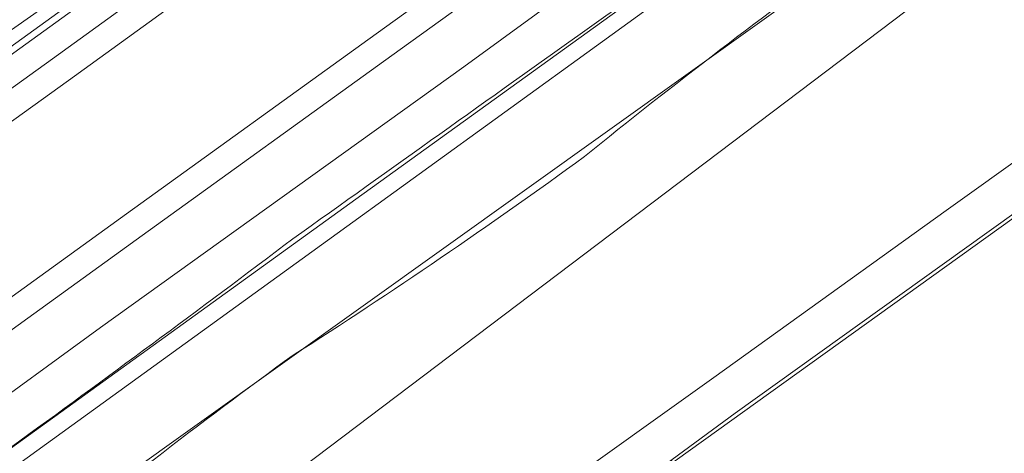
# Model space of a CAD drawing. Header units: metres. Extents: x 237319 to 238937, y 510065 to 511489.
# Tile 36 of 176: x 237935 to 237994, y 510814 to 510840. Entities that reach past the tile are written whole.
import ezdxf

# ---------------------------------------------------------------- set-up
doc = ezdxf.new("R2010")
doc.units = ezdxf.units.M
for name, color, linetype, lineweight in [('B-WE-FV-GELEIDING_WILDRASTER-G', 252, 'Continuous', 18), ('B-WE-GR-BEPLANTING_CULTUUR_BOSPLANTSOEN-GV', 252, 'Continuous', 18), ('B-WE-GR-GROENVOORZIENING-GV', 252, 'Continuous', 18), ('B-WE-GW-TALUD_KRUIN-G', 252, 'Continuous', 18), ('B-WE-IE-TERREINAFSCHEIDING_KUNSTMATIG_HEKWERK-G', 252, 'IE-TERREINAFSCHEIDING_KUNSTMATIG-SO', 18), ('B-WE-IE-TERREINAFSCHEIDING_KUNSTMATIG_MUUR-GV', 252, 'Continuous', 18), ('B-WE-KG-GRENS_PERCEEL-GV', 252, 'Continuous', 18), ('B-WE-OG-TERREIN_BEGROEID-GV', 252, 'Continuous', 18), ('B-WE-VH-GESLOTENVERHARDING-GV', 252, 'Continuous', 18), ('B-WE-VH-GESLOTENVERHARDING_ASFALT-GV', 252, 'Continuous', 18), ('B-WE-VH-HALFVERHARDING_GRASBETONSTEEN-GV', 252, 'Continuous', 18)]:
    doc.layers.add(name, color=color, linetype=linetype, lineweight=lineweight)
doc.linetypes.add('IE-TERREINAFSCHEIDING_KUNSTMATIG-SO', pattern='A,4,[82,NLCS.SHX,S=0.75,R=90,X=0,Y=0],4,-2', length=10)

# ---------------------------------------------------------------- blocks, each defined once
blk = doc.blocks.new('brk-2025')
at = {"layer": 'B-WE-KG-GRENS_PERCEEL-GV', "flags": 128}
for points in [[(237524.492, 510519.535), (237622.889, 510589.989), (237627.349, 510591.309), (237634.559, 510596.58), (237643.009, 510601.9), (237763.725, 510689.375), (238008.479, 510866.606), (238064.227, 510905.568)], [(238064.227, 510905.568), (238008.479, 510866.606), (237763.725, 510689.375), (237643.009, 510601.9), (237634.559, 510596.58), (237627.349, 510591.309), (237622.889, 510589.989), (237524.492, 510519.535)], [(237600.64, 510568.089), (237611.019, 510574.879), (237620.039, 510580.69), (237618.739, 510582.819), (237627.399, 510588.6), (237643.158, 510595.841), (237644.098, 510596.531), (237651.951, 510602.228), (237770.415, 510688.166), (237788.284, 510700.857), (237805.434, 510713.438), (237809.899, 510716.826), (237815.434, 510721.026), (237847.853, 510745.629), (237854.973, 510750.87), (237872.762, 510763.63), (237984.549, 510843.585), (238034.938, 510879.617)], [(238068.573, 510901.466), (237820.655, 510713.893), (237815.434, 510721.026), (237809.899, 510716.826), (237815.112, 510709.782), (237651.677, 510594.664)]]:
    blk.add_lwpolyline(points, dxfattribs=at)
blk.add_lwpolyline([(237815.434, 510721.026), (237820.655, 510713.893), (238068.573, 510901.466), (238067.104, 510902.853), (238049.697, 510889.958), (238034.938, 510879.617), (237984.549, 510843.585), (237872.762, 510763.63), (237854.973, 510750.87), (237847.853, 510745.629)], close=True, dxfattribs=at)
blk = doc.blocks.new('bgt-2025')
at = {"layer": 'B-WE-FV-GELEIDING_WILDRASTER-G', "flags": 128}
blk.add_lwpolyline([(237812.869, 510725.086), (237815.671, 510725.496), (237834.072, 510740.066), (237848.256, 510751.215), (237880.259, 510775.12), (237913.844, 510799.376), (237955.01, 510829.107), (237996.84, 510859.265), (238036.375, 510887.867), (238076.613, 510916.966), (238119.207, 510947.7), (238159.527, 510976.75), (238195.224, 511002.572)], dxfattribs=at)
at = {"layer": 'B-WE-GR-BEPLANTING_CULTUUR_BOSPLANTSOEN-GV', "flags": 128}
blk.add_lwpolyline([(237916.372, 510775.118), (237918.841, 510777.294), (237936.79, 510790.153), (237943.271, 510794.831), (237966.527, 510811.462), (237976.324, 510818.483), (237990.161, 510828.417), (238005.269, 510839.228), (238021.208, 510850.703)], dxfattribs=at)
at = {"layer": 'B-WE-GR-BEPLANTING_CULTUUR_BOSPLANTSOEN-GV'}
for points in [[(237984.885, 510844.084, 0.013867), (237968.619, 510831.638)], [(237968.619, 510831.638, -0.01562), (237951.266, 510819.799)], [(237951.266, 510819.799, 0.017769), (237934.982, 510807.145)]]:
    blk.add_lwpolyline(points, format="xyb", dxfattribs=at)
at = {"layer": 'B-WE-GR-GROENVOORZIENING-GV', "flags": 128}
for points in [[(237997.159, 510887.364), (237972.389, 510869.172), (237949.445, 510852.618), (237926.953, 510836.439), (237914.304, 510827.098), (237909.082, 510823.241), (237900.951, 510817.611), (237902.127, 510815.981), (237926.117, 510833.32), (237947.457, 510848.33), (237980.056, 510872.02), (238001.575, 510887.45)], [(238001.575, 510887.45), (237980.056, 510872.02), (237947.457, 510848.33), (237926.117, 510833.32), (237902.127, 510815.981), (237902.665, 510815.235), (237913.131, 510822.82), (237926.076, 510832.15), (237942.842, 510844.266), (237958.66, 510855.644), (237975.423, 510867.749), (237986.774, 510876.167)], [(237987.012, 510875.846), (237975.659, 510867.426), (237958.894, 510855.319), (237943.076, 510843.942), (237926.31, 510831.826)], [(237923.198, 510827.58), (237936.943, 510837.465), (237948.696, 510845.982), (237948.227, 510846.63), (237949.199, 510847.334), (237949.668, 510846.686), (237963.774, 510856.813), (237977.072, 510866.514), (237976.601, 510867.161), (237977.57, 510867.868), (237978.042, 510867.222), (237992.247, 510877.46)], [(238010.961, 510876.609), (238005.256, 510872.356), (237990.165, 510861.482), (237974.188, 510849.937), (237957.15, 510837.662), (237942.281, 510826.931), (237923.832, 510813.607), (237910.867, 510804.25), (237910.687, 510804.12), (237912.415, 510801.726), (237923.766, 510809.78), (237939.798, 510821.46), (237961.428, 510836.99), (237993.854, 510860.63), (238027.448, 510884.83)], [(238187.777, 511000.144), (238166.721, 510984.78), (238153.551, 510975.35), (238123.881, 510954.22), (238097.434, 510935.27), (238089.671, 510929.32), (238086.195, 510927.23), (238084.186, 510926.08), (238083.263, 510925.27), (238078.877, 510921.72), (238076.892, 510920.35), (238074.877, 510919.37), (238071.492, 510917.37), (238065.383, 510912.63), (238059.678, 510908.47), (238027.448, 510884.83), (237993.854, 510860.63), (237961.428, 510836.99), (237939.798, 510821.46), (237923.766, 510809.78), (237912.415, 510801.726), (237913.993, 510799.54)]]:
    blk.add_lwpolyline(points, dxfattribs=at)
at = {"layer": 'B-WE-GR-GROENVOORZIENING-GV'}
for points in [[(237968.776, 510839.23, -0.000063), (237986.797, 510852.033)], [(237951.243, 510826.729, -0.000529), (237968.776, 510839.23)], [(237934.468, 510814.323, 0.00511), (237951.243, 510826.729)]]:
    blk.add_lwpolyline(points, format="xyb", dxfattribs=at)
at = {"layer": 'B-WE-GW-TALUD_KRUIN-G', "flags": 128}
blk.add_lwpolyline([(237902.127, 510815.981), (237926.117, 510833.32), (237947.457, 510848.33), (237980.056, 510872.02), (238001.575, 510887.45), (238027.46, 510906.29), (238048.656, 510921.59), (238067.325, 510935.5), (238087.344, 510949.66), (238110.116, 510965.98), (238130.137, 510980.56), (238155.991, 510999.339), (238170.216, 511009.449), (238178.833, 511015.897), (238182.086, 511020.086), (238186.843, 511025.015), (238190.382, 511027.699), (238191.474, 511028.518)], dxfattribs=at)
at = {"layer": 'B-WE-IE-TERREINAFSCHEIDING_KUNSTMATIG_HEKWERK-G', "flags": 128}
blk.add_lwpolyline([(238081.681, 510797.981), (237987.306, 510731.02), (237985.144, 510730.034), (237982.187, 510730.148), (237980.821, 510731.096), (237944.615, 510786.825), (237944.615, 510788.408), (237944.615, 510789.747), (237945.042, 510791.208), (237945.955, 510793.339), (238009.47, 510838.973), (238022.841, 510838.662), (238028.035, 510839.188), (238035.646, 510844.982), (238035.761, 510857.643), (238053.794, 510870.709), (238055.784, 510871.206), (238057.238, 510871.015), (238059.381, 510869.905), (238078.958, 510842.963), (238093.22, 510823.381), (238091.537, 510818.523), (238088.667, 510816.649)], dxfattribs=at)
at = {"layer": 'B-WE-IE-TERREINAFSCHEIDING_KUNSTMATIG_MUUR-GV', "flags": 128}
blk.add_lwpolyline([(237986.774, 510876.167), (237975.423, 510867.749), (237958.66, 510855.644), (237942.842, 510844.266), (237926.076, 510832.15), (237913.131, 510822.82), (237902.665, 510815.235), (237902.899, 510814.911), (237913.365, 510822.496), (237926.31, 510831.826), (237943.076, 510843.942), (237958.894, 510855.319), (237975.659, 510867.426), (237987.012, 510875.846)], dxfattribs=at)
at = {"layer": 'B-WE-OG-TERREIN_BEGROEID-GV', "flags": 128}
blk.add_lwpolyline([(238053.113, 510870.556), (238038.079, 510859.742), (238022.006, 510848.214), (238006.51, 510837.061), (237991.264, 510826.144), (237977.605, 510816.339), (237973.841, 510813.588), (237969.443, 510802.81), (237962.657, 510796.533), (237955.941, 510790.891), (237948.09, 510784.987), (237946.218, 510783.637), (237947.569, 510781.558), (237952.574, 510773.838), (237959.711, 510762.818), (237966.689, 510752.047), (237973.77, 510741.107), (237980.607, 510730.539)], dxfattribs=at)
at = {"layer": 'B-WE-OG-TERREIN_BEGROEID-GV'}
for points in [[(237986.797, 510852.033, 0.000063), (237968.776, 510839.23)], [(237968.619, 510831.638, -0.013867), (237984.885, 510844.084)], [(237968.776, 510839.23, 0.000529), (237951.243, 510826.729)], [(237951.266, 510819.799, 0.01562), (237968.619, 510831.638)], [(237951.243, 510826.729, -0.00511), (237934.468, 510814.323)], [(237934.982, 510807.145, -0.017769), (237951.266, 510819.799)]]:
    blk.add_lwpolyline(points, format="xyb", dxfattribs=at)
at = {"layer": 'B-WE-VH-GESLOTENVERHARDING-GV', "flags": 128}
for points in [[(238052.108, 510872.867), (238037.212, 510862.168), (238021.208, 510850.703), (238005.269, 510839.228), (237990.161, 510828.417), (237976.324, 510818.483), (237966.527, 510811.462), (237943.271, 510794.831), (237936.79, 510790.153), (237937.906, 510788.743)], [(237944.932, 510793.084), (237968.04, 510809.35), (237973.841, 510813.588), (237977.605, 510816.339), (237991.264, 510826.144), (238006.51, 510837.061), (238022.006, 510848.214), (238038.079, 510859.742), (238053.113, 510870.556)]]:
    blk.add_lwpolyline(points, dxfattribs=at)
at = {"layer": 'B-WE-VH-GESLOTENVERHARDING_ASFALT-GV', "flags": 128}
for points in [[(237993.191, 510876.168), (237978.875, 510865.849), (237964.712, 510855.517), (237950.297, 510845.166), (237937.88, 510836.168), (237924.134, 510826.282)], [(237922.896, 510814.904), (237941.344, 510828.228), (237956.214, 510838.959), (237973.252, 510851.235), (237989.229, 510862.779), (238004.31, 510873.646)]]:
    blk.add_lwpolyline(points, dxfattribs=at)
at = {"layer": 'B-WE-VH-HALFVERHARDING_GRASBETONSTEEN-GV', "flags": 128}
for points in [[(238004.31, 510873.646), (237989.229, 510862.779), (237973.252, 510851.235), (237956.214, 510838.959), (237941.344, 510828.228), (237922.896, 510814.904), (237910.002, 510805.598), (237909.751, 510805.417), (237910.687, 510804.12), (237910.867, 510804.25), (237923.832, 510813.607), (237942.281, 510826.931), (237957.15, 510837.662), (237974.188, 510849.937), (237990.165, 510861.482), (238005.256, 510872.356), (238010.961, 510876.609)], [(237992.247, 510877.46), (237978.042, 510867.222), (237977.936, 510867.144), (237977.072, 510866.514), (237963.774, 510856.813), (237949.668, 510846.686), (237949.361, 510846.464), (237948.696, 510845.982), (237936.943, 510837.465), (237923.198, 510827.58), (237921.113, 510826.071), (237920.141, 510825.367), (237910.719, 510818.547), (237903.855, 510813.587), (237904.792, 510812.29), (237911.657, 510817.251), (237924.134, 510826.282), (237937.88, 510836.168), (237950.297, 510845.166), (237964.712, 510855.517), (237978.875, 510865.849), (237993.191, 510876.168)]]:
    blk.add_lwpolyline(points, dxfattribs=at)
at = {"layer": 'B-WE-KG-GRENS_PERCEEL-GV'}
blk.add_blockref('brk-2025', (0, 0), dxfattribs=at)

msp = doc.modelspace()

# ---------------------------------------------------------------- block references
at = {"layer": 'B-WE-FV-GELEIDING_WILDRASTER-G'}
msp.add_blockref('bgt-2025', (0, 0), dxfattribs=at)

doc.saveas('drawing.dxf')
